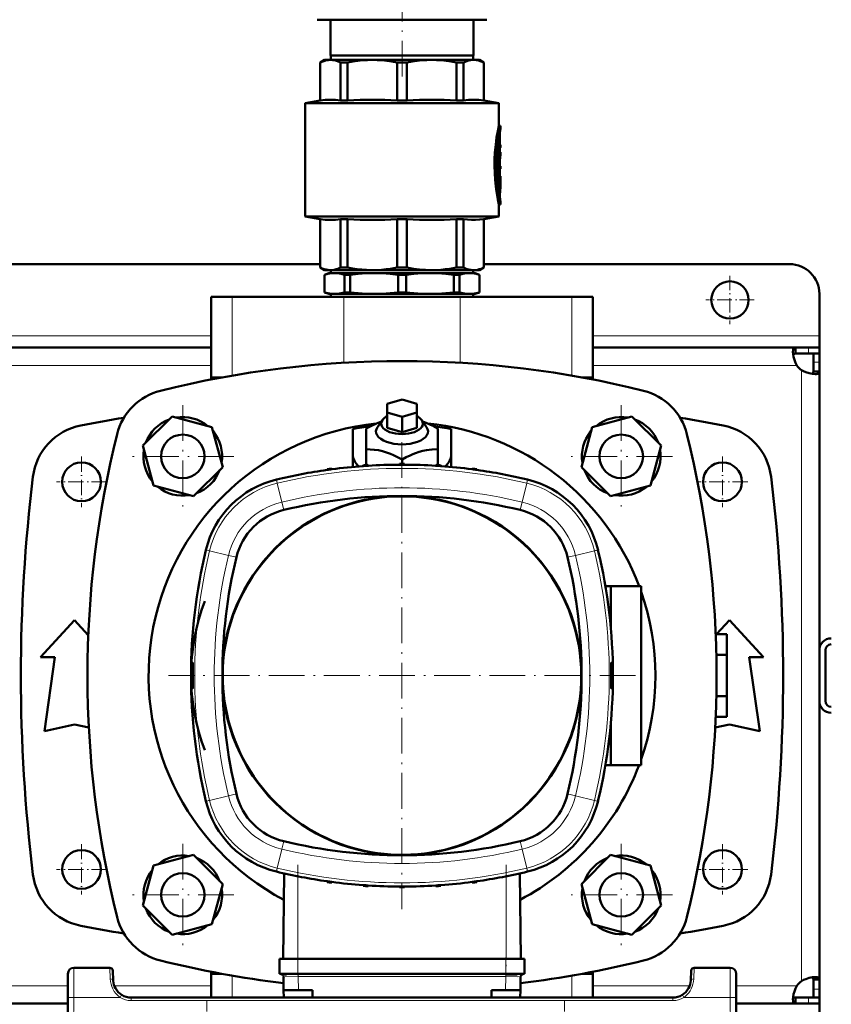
# Model space of a CAD drawing. Extents: x -1358 to 1757, y -1535 to 612.
# Tile 9 of 84: x 169 to 441, y -1298 to -968. Entities that reach past the tile are written whole.
import ezdxf

# ---------------------------------------------------------------- set-up
doc = ezdxf.new("R2010")
doc.units = 0
doc.linetypes.add('DASHDOT', pattern=[18.5, 12, -3, 0.5, -3])

msp = doc.modelspace()

# ---------------------------------------------------------------- linework, layer by layer
at = {"color": 7, "linetype": 'DASHDOT', "lineweight": 18}
for p, q in [((296.79, -987.25), (296.79, -920.28)), ((223.25, -1097.47), (223.25, -1131.79)), ((370.33, -1097.47), (370.33, -1131.79)), ((296.78, -1109.83), (296.78, -1266.51)), ((240.41, -1114.63), (206.09, -1114.63)), ((387.49, -1114.63), (353.17, -1114.63)), ((375.12, -1188.17), (218.44, -1188.17)), ((223.25, -1244.55), (223.25, -1278.87)), ((370.33, -1244.55), (370.33, -1278.87)), ((261.88, -1251.65), (261.88, -1286.04)), ((331.68, -1251.65), (331.68, -1286.04)), ((240.41, -1261.71), (206.09, -1261.71)), ((387.49, -1261.71), (353.17, -1261.71))]:
    msp.add_line(p, q, dxfattribs=at)
at = {"color": 7, "lineweight": 50}
for p, q in [((268.29, -968.17), (276.64, -968.17)), ((272.79, -980.17), (272.79, -968.17)), ((276.64, -968.17), (325.29, -968.17)), ((320.79, -980.17), (320.79, -968.17)), ((296.79, -980.17), (272.79, -980.17)), ((272.89, -980.17), (272.89, -981.67)), ((320.79, -980.17), (296.79, -980.17)), ((320.69, -980.17), (320.69, -981.67)), ((270.79, -981.67), (269.29, -982.54)), ((269.29, -982.54), (269.34, -982.54)), ((269.29, -995.29), (269.29, -982.54)), ((269.34, -995.29), (269.34, -982.54)), ((270.79, -981.67), (272.77, -981.67)), ((272.77, -981.67), (286.84, -981.67)), ((276.2, -982.54), (278.56, -982.54)), ((276.2, -982.54), (276.2, -995.29)), ((278.56, -995.29), (278.56, -982.54)), ((286.84, -981.67), (306.74, -981.67)), ((295.12, -982.54), (298.46, -982.54)), ((295.12, -982.54), (295.12, -995.29)), ((298.46, -995.29), (298.46, -982.54)), ((306.74, -981.67), (320.81, -981.67)), ((315.02, -982.54), (317.38, -982.54)), ((315.02, -982.54), (315.02, -995.29)), ((317.38, -995.29), (317.38, -982.54)), ((320.81, -981.67), (322.79, -981.67)), ((322.79, -981.67), (324.29, -982.54)), ((324.29, -982.54), (324.24, -982.54)), ((324.24, -982.54), (324.24, -995.29)), ((324.29, -995.29), (324.29, -982.54)), ((269.29, -995.29), (264.29, -996.17)), ((296.79, -996.17), (264.29, -996.17)), ((264.29, -1034.17), (264.29, -996.17)), ((269.34, -995.29), (269.29, -995.29)), ((276.2, -995.29), (278.56, -995.29)), ((295.12, -995.29), (298.46, -995.29)), ((296.79, -996.17), (329.29, -996.17)), ((315.02, -995.29), (317.38, -995.29)), ((324.24, -995.29), (324.29, -995.29)), ((324.29, -995.29), (329.29, -996.17)), ((329.29, -1003.72), (329.29, -996.17)), ((329.29, -1003.72), (329.79, -1003.72)), ((329.79, -1004.62), (329.79, -1003.72)), ((329.63, -1006.57), (329.63, -1010.17)), ((329.02, -1009.7), (329.02, -1019.26)), ((329.58, -1008.97), (329.11, -1008.97)), ((329.29, -1008.97), (329.29, -1007.6)), ((329.52, -1009.42), (329.52, -1019.26)), ((329.63, -1014.09), (329.63, -1009.42)), ((329.63, -1010.17), (329.72, -1010.17)), ((329.72, -1010.17), (329.79, -1010.17)), ((329.79, -1011.07), (329.79, -1010.17)), ((329.63, -1011.07), (329.72, -1011.07)), ((329.79, -1012.58), (329.63, -1012.58)), ((329.79, -1011.07), (329.72, -1011.07)), ((329.79, -1013.46), (329.79, -1012.58)), ((329.63, -1017.25), (329.63, -1015.88)), ((329.63, -1015.88), (329.63, -1017.25)), ((329.58, -1019.71), (329.07, -1019.71)), ((329.29, -1020.67), (329.29, -1019.71)), ((329.63, -1017.25), (329.79, -1017.25)), ((329.63, -1018.15), (329.63, -1020.67)), ((329.79, -1018.15), (329.63, -1018.15)), ((329.63, -1019.26), (329.63, -1018.15)), ((329.79, -1018.15), (329.79, -1017.25)), ((329.02, -1021.12), (329.02, -1024.12)), ((329.07, -1020.67), (329.58, -1020.67)), ((329.52, -1021.12), (329.52, -1024.12)), ((329.58, -1020.67), (329.79, -1020.67)), ((329.63, -1024.12), (329.63, -1021.81)), ((329.74, -1022.15), (329.63, -1022.15)), ((329.79, -1021.57), (329.65, -1021.57)), ((329.78, -1021.57), (329.78, -1023.01)), ((329.79, -1021.57), (329.79, -1020.67)), ((329.79, -1024.29), (329.79, -1023.24)), ((329.02, -1024.14), (329.02, -1024.12)), ((329.58, -1024.57), (329.07, -1024.57)), ((329.29, -1026.23), (329.29, -1024.57)), ((329.29, -1030.12), (329.79, -1030.12)), ((329.29, -1034.17), (329.29, -1030.12)), ((329.79, -1030.12), (329.79, -1029.22)), ((264.29, -1034.17), (296.79, -1034.17)), ((269.29, -1035.05), (264.29, -1034.17)), ((269.29, -1035.05), (269.34, -1035.05)), ((269.29, -1051.3), (269.29, -1035.05)), ((269.34, -1051.3), (269.34, -1035.05)), ((276.2, -1035.05), (278.56, -1035.05)), ((276.2, -1035.05), (276.2, -1051.3)), ((278.56, -1051.3), (278.56, -1035.05)), ((295.12, -1035.05), (296.79, -1035.05)), ((295.12, -1035.05), (295.12, -1051.3)), ((296.79, -1034.17), (329.29, -1034.17)), ((296.79, -1035.05), (298.46, -1035.05)), ((298.46, -1051.3), (298.46, -1035.05)), ((315.02, -1035.05), (317.38, -1035.05)), ((315.02, -1035.05), (315.02, -1051.3)), ((317.38, -1051.3), (317.38, -1035.05)), ((324.24, -1035.05), (324.29, -1035.05)), ((324.24, -1035.05), (324.24, -1051.3)), ((324.29, -1035.05), (329.29, -1034.17)), ((324.29, -1051.3), (324.29, -1035.05)), ((269.29, -1050.17), (4.29, -1050.17)), ((426.79, -1050.17), (324.29, -1050.17)), ((269.29, -1051.3), (269.34, -1051.3)), ((270.79, -1052.17), (269.29, -1051.3)), ((270.79, -1052.17), (272.77, -1052.17)), ((272.29, -1053.17), (270.79, -1053.72)), ((274.16, -1053.17), (272.29, -1053.17)), ((272.77, -1052.17), (286.84, -1052.17)), ((272.89, -1053.17), (272.89, -1052.17)), ((287.42, -1053.17), (274.16, -1053.17)), ((276.2, -1051.3), (278.56, -1051.3)), ((286.84, -1052.17), (296.79, -1052.17)), ((296.79, -1053.17), (287.42, -1053.17)), ((295.12, -1051.3), (296.79, -1051.3)), ((296.79, -1051.3), (298.46, -1051.3)), ((296.79, -1052.17), (306.74, -1052.17)), ((306.17, -1053.17), (296.79, -1053.17)), ((319.43, -1053.17), (306.17, -1053.17)), ((306.74, -1052.17), (320.81, -1052.17)), ((315.02, -1051.3), (317.38, -1051.3)), ((321.29, -1053.17), (319.43, -1053.17)), ((320.69, -1053.17), (320.69, -1052.17)), ((320.81, -1052.17), (322.79, -1052.17)), ((321.29, -1053.17), (322.79, -1053.72)), ((322.79, -1052.17), (324.29, -1051.3)), ((324.24, -1051.3), (324.29, -1051.3)), ((270.83, -1053.72), (270.79, -1053.72)), ((270.79, -1059.62), (270.79, -1053.72)), ((270.83, -1059.62), (270.83, -1053.72)), ((277.49, -1059.62), (277.49, -1053.72)), ((279.37, -1053.72), (277.49, -1053.72)), ((279.37, -1059.62), (279.37, -1053.72)), ((295.46, -1059.62), (295.46, -1053.72)), ((296.79, -1053.72), (295.46, -1053.72)), ((298.13, -1053.72), (296.79, -1053.72)), ((298.13, -1059.62), (298.13, -1053.72)), ((316.1, -1053.72), (314.21, -1053.72)), ((314.21, -1059.62), (314.21, -1053.72)), ((316.1, -1059.62), (316.1, -1053.72)), ((322.76, -1059.62), (322.76, -1053.72)), ((322.79, -1053.72), (322.76, -1053.72)), ((322.79, -1059.62), (322.79, -1053.72)), ((270.83, -1059.62), (270.79, -1059.62)), ((272.29, -1060.17), (270.79, -1059.62)), ((279.37, -1059.62), (277.49, -1059.62)), ((296.79, -1059.62), (295.46, -1059.62)), ((298.13, -1059.62), (296.79, -1059.62)), ((316.1, -1059.62), (314.21, -1059.62)), ((321.29, -1060.17), (322.79, -1059.62)), ((322.79, -1059.62), (322.76, -1059.62)), ((232.79, -1061.17), (239.79, -1061.17)), ((232.79, -1088.17), (232.79, -1061.17)), ((277.29, -1061.17), (239.79, -1061.17)), ((274.16, -1060.17), (272.29, -1060.17)), ((272.89, -1061.17), (272.89, -1060.17)), ((287.42, -1060.17), (274.16, -1060.17)), ((277.29, -1061.17), (316.29, -1061.17)), ((296.79, -1060.17), (287.42, -1060.17)), ((306.17, -1060.17), (296.79, -1060.17)), ((319.43, -1060.17), (306.17, -1060.17)), ((353.79, -1061.17), (316.29, -1061.17)), ((321.29, -1060.17), (319.43, -1060.17)), ((320.69, -1061.17), (320.69, -1060.17)), ((353.79, -1061.17), (360.79, -1061.17)), ((360.79, -1088.17), (360.79, -1061.17)), ((436.79, -1074.17), (436.79, -1060.17)), ((436.79, -1078.17), (436.79, -1074.17)), ((232.79, -1078.17), (40.79, -1078.17)), ((428.76, -1078.17), (360.79, -1078.17)), ((428.76, -1078.17), (428.76, -1080.17)), ((433.09, -1078.17), (428.76, -1078.17)), ((436.79, -1078.17), (433.09, -1078.17)), ((436.79, -1078.17), (436.79, -1080.17)), ((433.09, -1080.17), (428.76, -1080.17)), ((436.79, -1080.17), (433.09, -1080.17)), ((434.79, -1083.04), (434.79, -1080.17)), ((434.79, -1086.2), (434.79, -1083.04)), ((436.79, -1080.17), (436.7, -1080.17)), ((436.79, -1083.04), (436.79, -1080.17)), ((436.79, -1086.2), (436.79, -1083.04)), ((436.79, -1086.2), (434.79, -1086.2)), ((436.79, -1179.6), (436.79, -1086.2)), ((232.79, -1088.17), (236.33, -1088.17)), ((232.79, -1088.84), (232.79, -1088.17)), ((236.33, -1088.17), (232.79, -1088.17)), ((357.26, -1088.17), (360.79, -1088.17)), ((360.79, -1088.17), (357.26, -1088.17)), ((360.79, -1088.84), (360.79, -1088.17)), ((291.79, -1097.01), (296.79, -1095.56)), ((296.79, -1095.56), (301.79, -1097.01)), ((291.79, -1099.89), (291.79, -1097.01)), ((301.79, -1097.01), (301.79, -1099.89)), ((219.67, -1101.25), (209.87, -1111.04)), ((233.05, -1104.83), (219.67, -1101.25)), ((290.19, -1102.48), (288.56, -1104.79)), ((296.79, -1101.34), (291.79, -1099.89)), ((291.79, -1105.09), (291.79, -1099.89)), ((301.79, -1099.89), (296.79, -1101.34)), ((296.79, -1106.53), (296.79, -1101.34)), ((301.79, -1105.09), (301.79, -1099.89)), ((303.39, -1102.48), (305.02, -1104.79)), ((373.92, -1101.25), (360.53, -1104.83)), ((383.71, -1111.04), (373.92, -1101.25)), ((236.64, -1118.22), (233.05, -1104.83)), ((280.29, -1105.47), (280.29, -1114.04)), ((284.79, -1112.23), (284.79, -1105.31)), ((296.79, -1106.53), (291.79, -1105.09)), ((301.79, -1105.09), (296.79, -1106.53)), ((308.79, -1105.31), (308.79, -1112.23)), ((313.29, -1105.47), (313.29, -1114.04)), ((360.53, -1104.83), (356.95, -1118.22)), ((209.87, -1111.04), (213.45, -1124.43)), ((284.79, -1117.5), (284.79, -1112.23)), ((308.79, -1117.5), (308.79, -1112.23)), ((380.13, -1124.43), (383.71, -1111.04)), ((280.29, -1114.04), (280.29, -1118.18)), ((296.79, -1117.17), (296.79, -1115.7)), ((313.29, -1118.18), (313.29, -1114.04)), ((226.84, -1128.01), (236.64, -1118.22)), ((271.65, -1119.18), (271.66, -1118.93)), ((273.24, -1118.97), (273.23, -1118.72)), ((283.75, -1117.89), (283.75, -1117.64)), ((284.98, -1117.56), (284.79, -1117.5)), ((285.48, -1117.78), (285.47, -1117.53)), ((285.69, -1117.76), (285.48, -1117.7)), ((295.89, -1117.42), (295.9, -1117.17)), ((297.67, -1117.42), (297.67, -1117.17)), ((308.09, -1117.7), (307.89, -1117.76)), ((308.09, -1117.78), (308.09, -1117.53)), ((308.79, -1117.5), (308.6, -1117.56)), ((309.82, -1117.89), (309.81, -1117.64)), ((320.33, -1118.97), (320.34, -1118.72)), ((321.92, -1119.18), (321.91, -1118.93)), ((356.95, -1118.22), (366.74, -1128.01)), ((213.45, -1124.43), (226.84, -1128.01)), ((366.74, -1128.01), (380.13, -1124.43)), ((365.01, -1158.17), (366.85, -1158.17)), ((366.85, -1158.17), (366.85, -1172.52)), ((377.02, -1158.17), (366.85, -1158.17)), ((377.02, -1218.17), (377.02, -1158.17)), ((175.57, -1182.04), (186.94, -1169.54)), ((186.94, -1169.54), (191.56, -1174.63)), ((402.3, -1174.31), (406.64, -1169.54)), ((406.64, -1169.54), (418.02, -1182.04)), ((402, -1174.31), (405.79, -1174.31)), ((405.79, -1174.31), (405.79, -1181.24)), ((180.32, -1182.04), (175.57, -1182.04)), ((176.82, -1206.79), (180.32, -1182.04)), ((402.22, -1181.24), (405.79, -1181.24)), ((405.79, -1181.24), (405.79, -1195.1)), ((413.27, -1182.04), (416.77, -1206.79)), ((418.02, -1182.04), (413.27, -1182.04)), ((436.79, -1179.67), (436.79, -1196.67)), ((438.79, -1179.67), (438.79, -1196.67)), ((402.22, -1195.1), (405.79, -1195.1)), ((405.79, -1195.1), (405.79, -1202.03)), ((436.79, -1196.74), (436.79, -1290.14)), ((402, -1202.03), (405.79, -1202.03)), ((186.94, -1204.54), (176.82, -1206.79)), ((191.75, -1205.61), (186.94, -1204.54)), ((366.85, -1203.82), (366.85, -1218.17)), ((406.64, -1204.54), (401.84, -1205.61)), ((416.77, -1206.79), (406.64, -1204.54)), ((365.01, -1218.17), (366.85, -1218.17)), ((366.85, -1218.17), (377.02, -1218.17)), ((226.84, -1248.32), (213.45, -1251.91)), ((236.64, -1258.12), (226.84, -1248.32)), ((366.74, -1248.32), (356.95, -1258.12)), ((380.13, -1251.91), (366.74, -1248.32)), ((213.45, -1251.91), (209.87, -1265.29)), ((257.22, -1254.52), (256.89, -1283.17)), ((336.34, -1254.52), (336.68, -1283.17)), ((383.71, -1265.29), (380.13, -1251.91)), ((233.05, -1271.51), (236.64, -1258.12)), ((271.65, -1257.16), (271.66, -1257.41)), ((273.24, -1257.37), (273.23, -1257.62)), ((320.33, -1257.37), (320.34, -1257.62)), ((321.92, -1257.16), (321.91, -1257.41)), ((356.95, -1258.12), (360.53, -1271.51)), ((283.75, -1258.45), (283.75, -1258.7)), ((285.48, -1258.56), (285.47, -1258.81)), ((295.89, -1258.92), (295.9, -1259.17)), ((297.67, -1258.92), (297.67, -1259.17)), ((308.09, -1258.56), (308.09, -1258.81)), ((309.82, -1258.45), (309.81, -1258.7)), ((209.87, -1265.29), (219.67, -1275.09)), ((373.92, -1275.09), (383.71, -1265.29)), ((219.67, -1275.09), (233.05, -1271.51)), ((360.53, -1271.51), (373.92, -1275.09)), ((257.51, -1283.17), (255.69, -1283.17)), ((255.69, -1288.17), (255.69, -1283.17)), ((261.9, -1283.17), (257.51, -1283.17)), ((261.9, -1283.17), (331.67, -1283.17)), ((336.06, -1283.17), (331.67, -1283.17)), ((337.88, -1283.17), (336.06, -1283.17)), ((337.88, -1288.17), (337.88, -1283.17)), ((198.77, -1286.17), (186.71, -1286.17)), ((199.95, -1290.48), (199.77, -1287.12)), ((232.79, -1288.17), (232.79, -1287.5)), ((360.79, -1288.17), (360.79, -1287.5)), ((393.81, -1287.12), (393.64, -1290.48)), ((406.87, -1286.17), (394.81, -1286.17)), ((184.71, -1288.16), (184.67, -1296.12)), ((199.95, -1290.57), (199.95, -1290.48)), ((236.33, -1288.17), (232.79, -1288.17)), ((232.79, -1288.17), (236.33, -1288.17)), ((232.79, -1288.17), (232.79, -1296.17)), ((257.51, -1288.17), (255.69, -1288.17)), ((256.89, -1288.42), (258.02, -1288.42)), ((257.07, -1293.67), (256.99, -1289.14)), ((261.9, -1288.17), (257.51, -1288.17)), ((261.9, -1288.17), (331.67, -1288.17)), ((336.06, -1288.17), (331.67, -1288.17)), ((331.67, -1288.41), (333.68, -1288.42)), ((333.68, -1288.42), (335.41, -1288.42)), ((337.88, -1288.17), (336.06, -1288.17)), ((336.5, -1293.67), (336.58, -1289.14)), ((360.79, -1288.17), (357.26, -1288.17)), ((357.26, -1288.17), (360.79, -1288.17)), ((360.79, -1288.17), (360.79, -1296.17)), ((408.87, -1288.16), (408.91, -1296.12)), ((434.79, -1290.14), (434.79, -1293.3)), ((436.79, -1290.14), (434.79, -1290.14)), ((436.79, -1290.14), (436.79, -1293.3)), ((257.11, -1296.17), (257.07, -1293.67)), ((257.07, -1293.67), (262.06, -1293.67)), ((266.78, -1293.67), (262.06, -1293.67)), ((266.78, -1296.17), (266.78, -1293.67)), ((331.5, -1293.67), (326.78, -1293.67)), ((326.78, -1296.17), (326.78, -1293.67)), ((336.5, -1293.67), (331.5, -1293.67)), ((336.46, -1296.17), (336.5, -1293.67)), ((434.79, -1293.3), (434.79, -1296.17)), ((436.79, -1293.3), (436.79, -1296.17)), ((184.29, -1368.17), (184.67, -1296.12)), ((387.64, -1296.17), (205.94, -1296.17)), ((218.78, -1296.17), (218.79, -1296.17)), ((220.79, -1296.17), (221.79, -1296.17)), ((220.79, -1296.17), (221.79, -1296.17)), ((221.79, -1296.17), (360.79, -1296.17)), ((361.79, -1296.17), (360.79, -1296.17)), ((361.79, -1296.17), (360.79, -1296.17)), ((408.91, -1296.12), (409.29, -1368.17)), ((428.76, -1298.17), (428.76, -1296.17)), ((433.09, -1296.17), (428.76, -1296.17)), ((436.79, -1296.17), (433.09, -1296.17)), ((436.79, -1296.17), (434.79, -1296.17)), ((436.79, -1298.17), (436.79, -1296.17)), ((184.66, -1298.17), (88.92, -1298.17)), ((428.76, -1298.17), (408.92, -1298.17)), ((433.09, -1298.17), (428.76, -1298.17)), ((436.79, -1298.17), (433.09, -1298.17)), ((436.79, -1298.17), (436.79, -1302.17))]:
    msp.add_line(p, q, dxfattribs=at)
at = {"color": 7, "linetype": 'DASHDOT', "lineweight": 18, "ltscale": 0.006201}
msp.add_line((329.43, -1006.57), (329.68, -1006.57), dxfattribs=at)
at = {"color": 7, "lineweight": 18}
for p, q in [((329.45, -1006.57), (329.63, -1006.57)), ((329.58, -1005.81), (329.66, -1005.81)), ((329.05, -1009.42), (329.52, -1009.42)), ((329.02, -1019.26), (329.52, -1019.26)), ((329.02, -1021.12), (329.52, -1021.12)), ((329.63, -1022.99), (329.72, -1022.99)), ((329.02, -1024.12), (329.52, -1024.12)), ((329.29, -1025.89), (329.69, -1025.89)), ((329.61, -1028.24), (329.67, -1028.24)), ((239.79, -1087.55), (239.79, -1061.17)), ((277.29, -1083.24), (277.29, -1061.17)), ((316.29, -1083.24), (316.29, -1061.17)), ((353.79, -1087.55), (353.79, -1061.17)), ((232.79, -1074.17), (40.79, -1074.17)), ((436.79, -1074.17), (360.79, -1074.17)), ((433.09, -1078.17), (433.09, -1080.17)), ((436.79, -1083.04), (434.79, -1083.04)), ((232.79, -1084.17), (40.79, -1084.17)), ((429.26, -1084.17), (360.79, -1084.17)), ((430.79, -1188.17), (430.79, -1085.7)), ((254.94, -1123.62), (254.65, -1122.42)), ((338.62, -1123.62), (338.91, -1122.42)), ((254.94, -1123.62), (256.47, -1129.96)), ((338.62, -1123.62), (337.1, -1129.96)), ((257.11, -1132.61), (256.47, -1129.96)), ((336.46, -1132.61), (337.1, -1129.96)), ((231.73, -1146.21), (231.03, -1146.04)), ((232.23, -1146.33), (231.73, -1146.21)), ((232.23, -1146.33), (238.58, -1147.86)), ((241.23, -1148.49), (238.58, -1147.86)), ((352.34, -1148.49), (354.99, -1147.86)), ((361.34, -1146.33), (354.99, -1147.86)), ((361.34, -1146.33), (361.71, -1146.24)), ((361.71, -1146.24), (361.89, -1146.2)), ((361.89, -1146.2), (362.53, -1146.04)), ((430.79, -1188.17), (430.79, -1290.64)), ((232.23, -1230.01), (238.58, -1228.48)), ((241.23, -1227.84), (238.58, -1228.48)), ((352.34, -1227.84), (354.99, -1228.48)), ((361.34, -1230.01), (354.99, -1228.48)), ((231.68, -1230.14), (231.03, -1230.3)), ((231.85, -1230.1), (231.68, -1230.14)), ((232.23, -1230.01), (231.85, -1230.1)), ((361.34, -1230.01), (361.83, -1230.13)), ((361.83, -1230.13), (362.53, -1230.3)), ((257.11, -1243.72), (256.47, -1246.38)), ((336.46, -1243.72), (337.1, -1246.38)), ((254.94, -1252.72), (256.47, -1246.38)), ((338.62, -1252.72), (337.1, -1246.38)), ((254.94, -1252.72), (254.65, -1253.92)), ((338.62, -1252.72), (338.91, -1253.92)), ((261.88, -1255.5), (261.88, -1283.17)), ((331.68, -1255.5), (331.68, -1283.17)), ((261.9, -1288.17), (261.9, -1283.17)), ((331.67, -1288.17), (331.67, -1283.17)), ((186.71, -1286.17), (186.67, -1296.12)), ((198.77, -1286.17), (198.95, -1289.91)), ((394.63, -1289.91), (394.81, -1286.17)), ((406.91, -1296.12), (406.87, -1286.17)), ((239.79, -1288.79), (239.79, -1296.17)), ((258.02, -1288.42), (258.39, -1288.42)), ((261.9, -1288.41), (261.9, -1288.17)), ((261.9, -1288.41), (261.99, -1288.41)), ((261.91, -1289.14), (261.99, -1289.14)), ((261.99, -1289.14), (261.99, -1288.41)), ((261.99, -1288.41), (331.58, -1288.41)), ((262.06, -1293.67), (261.99, -1289.14)), ((331.58, -1289.14), (261.99, -1289.14)), ((331.5, -1293.67), (331.58, -1289.14)), ((331.58, -1289.14), (331.58, -1288.41)), ((331.58, -1288.41), (331.67, -1288.41)), ((331.58, -1289.14), (331.65, -1289.14)), ((331.67, -1288.41), (331.67, -1288.17)), ((335.41, -1288.42), (335.77, -1288.42)), ((353.79, -1288.79), (353.79, -1296.17)), ((184.69, -1292.17), (88.89, -1292.17)), ((232.79, -1292.17), (200.28, -1292.17)), ((393.3, -1292.17), (360.79, -1292.17)), ((429.26, -1292.17), (408.89, -1292.17)), ((436.79, -1293.3), (434.79, -1293.3)), ((186.67, -1296.12), (186.29, -1368.17)), ((202.26, -1296.12), (186.67, -1296.12)), ((202.63, -1295.52), (202.26, -1296.12)), ((202.78, -1295.27), (202.63, -1295.52)), ((205.94, -1297.16), (205.94, -1296.17)), ((205.94, -1296.17), (205.94, -1296.17)), ((387.64, -1297.16), (205.94, -1297.16)), ((387.64, -1297.16), (387.64, -1296.17)), ((390.8, -1295.27), (390.96, -1295.52)), ((390.96, -1295.52), (391.33, -1296.12)), ((406.91, -1296.12), (391.33, -1296.12)), ((406.91, -1296.12), (407.29, -1368.17)), ((433.09, -1298.17), (433.09, -1296.17))]:
    msp.add_line(p, q, dxfattribs=at)
at = {"color": 7, "linetype": 'DASHDOT', "lineweight": 18, "ltscale": 0.017453}
msp.add_line((329.69, -1009.42), (328.99, -1009.42), dxfattribs=at)
at = {"color": 7, "linetype": 'DASHDOT', "lineweight": 18, "ltscale": 0.002794}
msp.add_line((329.73, -1010.62), (329.62, -1010.62), dxfattribs=at)
at = {"color": 7, "linetype": 'DASHDOT', "lineweight": 18, "ltscale": 0.018413}
msp.add_line((329.69, -1019.26), (328.96, -1019.26), dxfattribs=at)
at = {"color": 7, "linetype": 'DASHDOT', "lineweight": 18, "ltscale": 0.016797}
msp.add_line((329.63, -1021.12), (328.96, -1021.12), dxfattribs=at)
at = {"color": 7, "linetype": 'DASHDOT', "lineweight": 18, "ltscale": 0.003731}
msp.add_line((329.76, -1022.6), (329.61, -1022.6), dxfattribs=at)
at = {"color": 7, "linetype": 'DASHDOT', "lineweight": 18, "ltscale": 0.000796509}
msp.add_line((329.62, -1021.81), (329.65, -1021.81), dxfattribs=at)
at = {"color": 7, "linetype": 'DASHDOT', "lineweight": 18, "ltscale": 0.018399}
msp.add_line((329.69, -1024.12), (328.96, -1024.12), dxfattribs=at)
at = {"color": 7, "linetype": 'DASHDOT', "lineweight": 18, "ltscale": 0.011948}
msp.add_line((329.25, -1027.12), (329.73, -1027.12), dxfattribs=at)
at = {"color": 7, "linetype": 'DASHDOT', "lineweight": 18, "ltscale": 0.40625}
for p, q in [((406.79, -1054.04), (406.79, -1070.29)), ((414.92, -1062.17), (398.67, -1062.17))]:
    msp.add_line(p, q, dxfattribs=at)
at = {"color": 7, "linetype": 'DASHDOT', "lineweight": 18, "ltscale": 0.422498}
for p, q in [((189.29, -1114.72), (189.29, -1131.62)), ((404.29, -1114.72), (404.29, -1131.62)), ((189.29, -1244.72), (189.29, -1261.62)), ((404.29, -1244.72), (404.29, -1261.62))]:
    msp.add_line(p, q, dxfattribs=at)
at = {"color": 7, "linetype": 'DASHDOT', "lineweight": 18, "ltscale": 0.422501}
for p, q in [((197.74, -1123.17), (180.84, -1123.17)), ((412.74, -1123.17), (395.84, -1123.17)), ((197.74, -1253.17), (180.84, -1253.17)), ((412.74, -1253.17), (395.84, -1253.17))]:
    msp.add_line(p, q, dxfattribs=at)
at = {"color": 7, "linetype": 'DASHDOT', "lineweight": 18, "ltscale": 0.006758}
msp.add_line((226.66, -1188.17), (226.39, -1188.17), dxfattribs=at)
at = {"color": 7, "linetype": 'DASHDOT', "lineweight": 18, "ltscale": 0.006744}
msp.add_line((366.9, -1188.17), (367.17, -1188.17), dxfattribs=at)
at = {"color": 7, "linetype": 'DASHDOT', "lineweight": 18, "ltscale": 0.15}
for p, q in [((261.9, -1288.67), (261.9, -1282.67)), ((331.67, -1288.67), (331.67, -1282.67))]:
    msp.add_line(p, q, dxfattribs=at)
at = {"color": 7, "linetype": 'DASHDOT', "lineweight": 18, "ltscale": 0.292499}
for p, q in [((231.29, -1297.32), (231.29, -1309.02)), ((351.29, -1297.32), (351.29, -1309.02))]:
    msp.add_line(p, q, dxfattribs=at)
at = {"color": 7, "lineweight": 50}
for points in [[(272.77, -981.67), (272.15, -981.7), (271.51, -981.79), (270.87, -981.94), (270.23, -982.15), (269.34, -982.54)], [(276.2, -982.54), (275.13, -982.09), (274.1, -981.8), (273.43, -981.7), (272.77, -981.67)], [(286.84, -981.67), (285.24, -981.7), (283.62, -981.8), (281.98, -981.97), (280.3, -982.22), (278.56, -982.54)], [(295.12, -982.54), (293.38, -982.22), (291.7, -981.97), (290.06, -981.8), (288.44, -981.7), (286.84, -981.67)], [(306.74, -981.67), (305.14, -981.7), (303.52, -981.8), (301.88, -981.97), (300.2, -982.22), (298.46, -982.54)], [(315.02, -982.54), (313.28, -982.22), (311.6, -981.97), (309.96, -981.8), (308.34, -981.7), (306.74, -981.67)], [(320.81, -981.67), (319.81, -981.74), (318.8, -981.97), (317.75, -982.37), (317.38, -982.54)], [(320.81, -981.67), (321.64, -981.72), (322.48, -981.88), (323.35, -982.15), (324.24, -982.54)], [(276.2, -995.29), (274.48, -995.09), (272.77, -995.02), (271.06, -995.09), (269.34, -995.29)], [(324.24, -995.29), (322.52, -995.09), (320.81, -995.02), (319.1, -995.09), (317.38, -995.29)], [(329.29, -1003.72), (328.91, -1005.55), (328.54, -1007.7), (328.21, -1010.16), (327.97, -1012.73), (327.85, -1014.99), (327.82, -1017.27), (327.88, -1019.56), (328.03, -1021.89), (328.26, -1024.14), (328.5, -1025.84), (328.95, -1028.47), (329.29, -1030.12)], [(329.79, -1003.72), (329.58, -1004.74), (329.22, -1006.65), (328.97, -1008.24), (328.75, -1009.98), (328.53, -1012.23), (328.37, -1015.06), (328.34, -1016.79), (328.36, -1018.52), (328.48, -1020.93), (328.68, -1023.26), (328.91, -1025.11), (329.31, -1027.7), (329.79, -1030.12)], [(329.79, -1029.22), (329.6, -1028.19), (329.3, -1026.28), (329.1, -1024.84), (328.9, -1023.02), (328.72, -1020.69), (328.61, -1017.63), (328.61, -1015.82), (328.67, -1014.03), (328.82, -1011.71), (329.01, -1009.73), (329.36, -1007.14), (329.79, -1004.62)], [(329.58, -1008.97), (329.57, -1008.97), (329.57, -1008.97), (329.57, -1008.98), (329.56, -1008.99), (329.55, -1009.03), (329.52, -1009.42)], [(329.63, -1009.42), (329.61, -1009.12), (329.6, -1009.02), (329.59, -1008.98), (329.58, -1008.97), (329.58, -1008.97), (329.58, -1008.97)], [(329.72, -1010.17), (329.72, -1010.17), (329.72, -1010.17), (329.71, -1010.18), (329.7, -1010.23), (329.69, -1010.51), (329.7, -1011.02), (329.71, -1011.06), (329.72, -1011.07), (329.72, -1011.07), (329.72, -1011.07)], [(329.08, -1019.71), (329.07, -1019.71), (329.07, -1019.71), (329.07, -1019.7), (329.06, -1019.69), (329.05, -1019.66), (329.02, -1019.26)], [(329.52, -1019.26), (329.54, -1019.56), (329.55, -1019.66), (329.56, -1019.69), (329.57, -1019.7), (329.57, -1019.71), (329.58, -1019.71)], [(329.58, -1019.71), (329.58, -1019.71), (329.58, -1019.71), (329.59, -1019.7), (329.59, -1019.69), (329.6, -1019.65), (329.63, -1019.26)], [(329.07, -1020.67), (329.07, -1020.67), (329.07, -1020.67), (329.06, -1020.68), (329.06, -1020.69), (329.05, -1020.73), (329.02, -1021.12)], [(329.58, -1020.67), (329.57, -1020.67), (329.57, -1020.67), (329.57, -1020.68), (329.56, -1020.69), (329.55, -1020.73), (329.52, -1021.12)], [(329.63, -1021.81), (329.64, -1021.59), (329.64, -1021.58), (329.65, -1021.57), (329.65, -1021.57), (329.65, -1021.57)], [(329.74, -1022.15), (329.73, -1022.16), (329.73, -1022.16), (329.73, -1022.16), (329.72, -1022.24), (329.71, -1022.64), (329.72, -1022.99)], [(329.75, -1022.22), (329.74, -1022.16), (329.74, -1022.16), (329.74, -1022.16), (329.74, -1022.15)], [(329.52, -1024.12), (329.54, -1024.42), (329.55, -1024.52), (329.56, -1024.55), (329.57, -1024.56), (329.57, -1024.57), (329.58, -1024.57)], [(329.58, -1024.57), (329.58, -1024.57), (329.58, -1024.57), (329.59, -1024.56), (329.59, -1024.55), (329.6, -1024.51), (329.63, -1024.12)], [(329.69, -1025.89), (329.63, -1026.64), (329.63, -1027.55), (329.67, -1028.24)], [(276.2, -1035.05), (274.48, -1035.25), (272.77, -1035.32), (271.06, -1035.25), (269.34, -1035.05)], [(324.24, -1035.05), (322.82, -1035.22), (321.47, -1035.31), (320.15, -1035.31), (318.8, -1035.22), (317.38, -1035.05)], [(269.34, -1051.3), (270.02, -1051.61), (270.66, -1051.84), (271.3, -1052.01), (271.94, -1052.12), (272.77, -1052.17)], [(274.16, -1053.17), (273.04, -1053.23), (271.93, -1053.42), (270.83, -1053.72)], [(272.77, -1052.17), (273.4, -1052.14), (274.03, -1052.05), (274.67, -1051.9), (275.31, -1051.69), (276.2, -1051.3)], [(277.49, -1053.72), (276.38, -1053.42), (275.27, -1053.23), (274.16, -1053.17)], [(278.56, -1051.3), (280.2, -1051.61), (281.75, -1051.84), (283.3, -1052.01), (284.83, -1052.12), (286.84, -1052.17)], [(287.42, -1053.17), (284.73, -1053.23), (282.05, -1053.42), (279.37, -1053.72)], [(286.84, -1052.17), (288.35, -1052.14), (289.87, -1052.05), (291.42, -1051.9), (292.96, -1051.69), (295.12, -1051.3)], [(295.46, -1053.72), (292.78, -1053.42), (290.1, -1053.23), (287.42, -1053.17)], [(306.17, -1053.17), (303.48, -1053.23), (300.8, -1053.42), (298.13, -1053.72)], [(306.74, -1052.17), (304.69, -1052.11), (302.64, -1051.95), (300.6, -1051.69), (298.46, -1051.3)], [(314.21, -1053.72), (311.53, -1053.42), (308.85, -1053.23), (306.17, -1053.17)], [(306.74, -1052.17), (308.25, -1052.14), (309.77, -1052.05), (311.32, -1051.9), (312.86, -1051.69), (315.02, -1051.3)], [(319.43, -1053.17), (318.31, -1053.23), (317.2, -1053.42), (316.1, -1053.72)], [(317.38, -1051.3), (318.06, -1051.61), (318.7, -1051.84), (319.35, -1052.01), (319.98, -1052.12), (320.81, -1052.17)], [(322.76, -1053.72), (321.65, -1053.42), (320.54, -1053.23), (319.43, -1053.17)], [(320.81, -1052.17), (321.44, -1052.14), (322.07, -1052.05), (322.71, -1051.9), (323.35, -1051.69), (324.24, -1051.3)], [(270.83, -1059.62), (271.93, -1059.92), (273.04, -1060.11), (274.16, -1060.17)], [(274.16, -1060.17), (275.27, -1060.11), (276.38, -1059.92), (277.49, -1059.62)], [(279.37, -1059.62), (282.05, -1059.92), (284.73, -1060.11), (287.42, -1060.17)], [(287.42, -1060.17), (290.1, -1060.11), (292.78, -1059.92), (295.46, -1059.62)], [(298.13, -1059.62), (300.8, -1059.92), (303.48, -1060.11), (306.17, -1060.17)], [(306.17, -1060.17), (308.85, -1060.11), (311.53, -1059.92), (314.21, -1059.62)], [(316.1, -1059.62), (317.2, -1059.92), (318.31, -1060.11), (319.43, -1060.17)], [(319.43, -1060.17), (320.54, -1060.11), (321.65, -1059.92), (322.76, -1059.62)], [(427.91, -1079.59), (427.97, -1078.94), (428.05, -1078.68), (428.15, -1078.47), (428.29, -1078.32), (428.46, -1078.22), (428.76, -1078.17)], [(429.26, -1084.17), (428.78, -1083.22), (428.4, -1082.24), (428.13, -1081.27), (427.97, -1080.36), (427.91, -1079.59)], [(428, -1080.6), (428.17, -1080.36), (428.42, -1080.22), (428.76, -1080.17)], [(435.37, -1087.05), (434.43, -1086.97), (433.37, -1086.75), (432.26, -1086.4), (431.51, -1086.08), (430.79, -1085.7)], [(434.79, -1086.2), (434.75, -1086.54), (434.6, -1086.79), (434.36, -1086.96)], [(436.79, -1086.2), (436.77, -1086.39), (436.72, -1086.55), (436.62, -1086.69), (436.48, -1086.81), (436.31, -1086.9), (436.1, -1086.97), (435.76, -1087.03), (435.37, -1087.05)], [(284.79, -1105.31), (286.53, -1104.37), (288.21, -1103.58), (289.86, -1102.95)], [(303.73, -1102.95), (304.9, -1103.39), (306.1, -1103.91), (307.43, -1104.56), (308.79, -1105.31)], [(296.79, -1115.7), (294.85, -1114.66), (293.91, -1114.21), (292.98, -1113.81), (291.61, -1113.31), (290.24, -1112.9), (288.87, -1112.6), (287.48, -1112.39), (286.16, -1112.28), (284.79, -1112.23)], [(308.79, -1112.23), (306.85, -1112.31), (305.91, -1112.41), (304.98, -1112.55), (303.76, -1112.8), (302.55, -1113.12), (301.33, -1113.53), (300.41, -1113.89), (299.48, -1114.3), (298.16, -1114.95), (296.79, -1115.7)], [(226.58, -1183.88), (226.58, -1183.88), (226.58, -1183.88), (226.57, -1183.89), (226.56, -1183.94), (226.51, -1184.42), (226.47, -1185.14)], [(226.63, -1185.14), (226.61, -1184.19), (226.59, -1183.92), (226.59, -1183.89), (226.58, -1183.89), (226.58, -1183.88), (226.58, -1183.88), (226.58, -1183.88)], [(366.99, -1183.88), (366.98, -1183.88), (366.98, -1183.88), (366.98, -1183.89), (366.97, -1183.94), (366.94, -1184.42), (366.93, -1185.14)], [(367.09, -1185.14), (367.04, -1184.19), (367, -1183.92), (366.99, -1183.89), (366.99, -1183.89), (366.99, -1183.88), (366.99, -1183.88), (366.99, -1183.88)], [(226.47, -1191.2), (226.53, -1192.15), (226.56, -1192.42), (226.57, -1192.45), (226.57, -1192.45), (226.58, -1192.46), (226.58, -1192.46), (226.58, -1192.46)], [(226.58, -1192.46), (226.58, -1192.46), (226.58, -1192.46), (226.58, -1192.45), (226.6, -1192.4), (226.62, -1191.92), (226.63, -1191.2)], [(366.93, -1191.2), (366.95, -1192.15), (366.97, -1192.42), (366.98, -1192.45), (366.98, -1192.45), (366.98, -1192.46), (366.98, -1192.46), (366.99, -1192.46)], [(366.99, -1192.46), (366.99, -1192.46), (366.99, -1192.46), (366.99, -1192.45), (367.01, -1192.4), (367.05, -1191.92), (367.09, -1191.2)], [(435.37, -1289.29), (434.43, -1289.37), (433.37, -1289.59), (432.26, -1289.94), (431.51, -1290.26), (430.79, -1290.64)], [(434.79, -1290.14), (434.75, -1289.8), (434.6, -1289.55), (434.36, -1289.38)], [(436.79, -1290.14), (436.77, -1289.95), (436.72, -1289.79), (436.62, -1289.65), (436.48, -1289.53), (436.31, -1289.44), (436.1, -1289.37), (435.76, -1289.31), (435.37, -1289.29)], [(429.26, -1292.17), (428.78, -1293.12), (428.4, -1294.09), (428.13, -1295.06), (427.97, -1295.98), (427.91, -1296.75)], [(427.91, -1296.75), (427.97, -1297.4), (428.05, -1297.66), (428.15, -1297.86), (428.29, -1298.02), (428.46, -1298.12), (428.76, -1298.17)], [(428, -1295.73), (428.17, -1295.98), (428.42, -1296.12), (428.76, -1296.17)]]:
    msp.add_lwpolyline(points, dxfattribs=at)
at = {"color": 7, "lineweight": 18}
for points in [[(256.99, -1289.14), (256.99, -1289.14), (257.06, -1289.15), (257.54, -1289.15), (261.91, -1289.14)], [(331.65, -1289.14), (335.66, -1289.15), (336.57, -1289.14), (336.58, -1289.14)], [(335.77, -1288.42), (337.06, -1288.41), (337.08, -1288.41)], [(199.8, -1293.25), (200.27, -1294.07), (200.85, -1294.84), (201.51, -1295.52), (202.26, -1296.12)], [(393.78, -1293.25), (393.41, -1293.91), (392.98, -1294.54), (392.48, -1295.12), (391.93, -1295.65), (391.33, -1296.12)], [(184.67, -1296.12), (184.67, -1296.12), (184.69, -1296.12), (184.89, -1296.11), (186.67, -1296.12)]]:
    msp.add_lwpolyline(points, dxfattribs=at)
at = {"color": 7, "lineweight": 50}
for centre, radius in [((406.79, -1062.17), 6.25), ((223.25, -1114.63), 7.3), ((370.33, -1114.63), 7.3), ((189.29, -1123.17), 6.5), ((404.29, -1123.17), 6.5), ((189.29, -1253.17), 6.5), ((404.29, -1253.17), 6.5), ((223.25, -1261.71), 7.3), ((370.33, -1261.71), 7.3)]:
    msp.add_circle(centre, radius, dxfattribs=at)
for centre, radius, start, end in [((286.84, -1124.61), 129.58, 86.3381, 93.6619), ((306.74, -1124.61), 129.58, 86.3381, 93.6619), ((338.15, -1006.53), 8.53, 175.1548, 180.2701), ((363.52, -1009.03), 34.02, 172.5506, 174.5671), ((363.43, -1017.01), 33.93, 172.494, 175.0745), ((362.93, -1016.94), 33.32, 174.0048, 178.1693), ((317.36, -1024.29), 12.43, 0.0026, 6.0181), ((317.38, -1023.24), 12.41, 359.9984, 4.6874), ((329.07, -1024.56), 0.00658, 216.7699, 283.0474), ((317.34, -1024.29), 12.45, 352.604, 359.9912), ((363.62, -1024.72), 34.13, 185.9218, 187.582), ((286.84, -905.73), 129.58, 266.3381, 273.6619), ((306.74, -905.73), 129.58, 266.3381, 273.6619), ((426.79, -1060.17), 10, 0, 90), ((296.79, -1417.79), 335.12, 76.0141, 103.9859), ((434.91, -1080.05), 7, 216.0817, 233.9139), ((220.63, -1112.01), 20, 103.9859, 166.0141), ((372.95, -1112.01), 20, 13.9859, 76.0141), ((296.79, -1659.42), 565.5, 99.4938, 100.9844), ((223.25, -1114.63), 13.2, 110.38, 159.62), ((223.25, -1114.63), 13.2, 50.38, 99.62), ((370.33, -1114.63), 13.2, 80.38, 129.62), ((370.33, -1114.63), 13.2, 20.38, 69.62), ((296.79, -1659.42), 565.5, 79.0156, 80.5062), ((192.85, -1123.91), 20, 100.9844, 173.0365), ((296.79, -1188.17), 85, 95.8353, 242.177), ((223.25, -1114.63), 13.2, 350.38, 39.62), ((296.79, -1188.17), 84.33, 97.158, 101.2828), ((296.79, -1188.17), 85, 20.6673, 84.1647), ((296.79, -1188.17), 84.33, 78.7172, 82.842), ((370.33, -1114.63), 13.2, 140.38, 189.62), ((400.73, -1123.91), 20, 6.9635, 79.0156), ((526.41, -1188.17), 335.12, 166.0141, 193.9859), ((67.17, -1188.17), 335.12, 346.0141, 13.9859), ((223.25, -1114.63), 13.2, 170.38, 219.62), ((370.33, -1114.63), 13.2, 320.38, 9.62), ((223.25, -1114.63), 13.2, 290.38, 339.62), ((296.78, -1297.42), 180, 98.0266, 103.5356), ((296.78, -1297.48), 180.06, 97.5139, 98.0239), ((296.78, -1297.17), 180, 97.5193, 98.0238), ((296.78, -1297.42), 180, 94.1534, 97.5165), ((296.78, -1297.17), 180, 93.6031, 94.1506), ((296.78, -1297.48), 180.06, 93.5991, 94.1519), ((296.78, -1297.42), 180, 90.2837, 93.6003), ((296.78, -1297.42), 180, 89.7163, 90.2837), ((296.78, -1297.17), 180, 89.7191, 90.2809), ((296.78, -1297.42), 180, 86.3997, 89.7163), ((296.78, -1297.17), 180, 85.8494, 86.3969), ((296.78, -1297.48), 180.06, 85.8481, 86.4009), ((296.78, -1297.42), 180, 82.4835, 85.8466), ((296.78, -1297.48), 180.06, 81.9761, 82.4861), ((296.78, -1297.17), 180, 81.9762, 82.4807), ((296.78, -1297.42), 180, 76.4644, 81.9734), ((370.33, -1114.63), 13.2, 200.38, 249.62), ((718.94, -1188.17), 550, 173.0365, 186.9635), ((262.14, -1153.53), 32, 103.5356, 166.4644), ((331.42, -1153.53), 32, 13.5356, 76.4644), ((-125.36, -1188.17), 550, 353.0365, 6.9635), ((223.25, -1114.63), 13.2, 230.38, 279.62), ((370.33, -1114.63), 13.2, 260.38, 309.62), ((296.78, -1188.17), 60.26, 0, 269.9878), ((296.78, -1188.17), 60.12, 0, 151.3521), ((296.78, -1297.42), 169.51, 76.4644, 103.5356), ((262.14, -1153.53), 21.51, 103.5356, 166.4644), ((331.42, -1153.53), 21.51, 13.5356, 76.4644), ((406.03, -1188.17), 180, 166.4644, 193.5356), ((406.03, -1188.17), 169.51, 166.4644, 193.5356), ((187.53, -1188.17), 169.51, 346.4644, 13.5356), ((187.53, -1188.17), 180, 346.4644, 13.5356), ((296.78, -1188.17), 60.12, 151.3521, 0), ((296.79, -1188.17), 85, 340.7099, 19.2901), ((296.79, -1188.18), 70.75, 159.2791, 200.7208), ((440.79, -1179.67), 4, 90, 180), ((440.79, -1179.67), 2, 90, 180), ((299.97, -1188.05), 73.55, 177.7318, 180.0953), ((-153.9, -1187.44), 380.54, 359.8904, 0.3468), ((748.09, -1187.44), 381.17, 179.6545, 180.1101), ((293.61, -1188.05), 73.54, 359.9054, 2.2692), ((299.96, -1188.29), 73.54, 179.9054, 182.2692), ((-154.53, -1188.9), 381.17, 359.6545, 0.1101), ((296.78, -1188.17), 60.26, 270.0122, 0), ((747.46, -1188.9), 380.54, 179.8904, 180.3468), ((293.6, -1188.29), 73.55, 357.7318, 0.0953), ((296.79, -1188.18), 70.75, 358.8537, 1.1376), ((440.79, -1196.67), 4, 180, 270), ((440.79, -1196.67), 2, 180, 270), ((296.79, -1188.17), 85, 297.8099, 339.3327), ((262.14, -1222.81), 21.51, 193.5356, 256.4644), ((331.42, -1222.81), 21.51, 283.5356, 346.4644), ((262.14, -1222.81), 32, 193.5356, 256.4644), ((331.42, -1222.81), 32, 283.5356, 346.4644), ((296.78, -1078.92), 169.51, 256.4644, 269.9957), ((296.78, -1078.92), 169.51, 270.0043, 283.5356), ((223.25, -1261.71), 13.2, 80.38, 129.62), ((223.25, -1261.71), 13.2, 20.38, 69.62), ((370.33, -1261.71), 13.2, 110.38, 159.62), ((370.33, -1261.71), 13.2, 50.38, 99.62), ((192.85, -1252.43), 20, 186.9635, 259.0156), ((223.25, -1261.71), 13.2, 140.38, 189.62), ((296.78, -1078.92), 180, 256.4644, 261.9734), ((296.78, -1078.92), 180, 278.0266, 283.5356), ((370.33, -1261.71), 13.2, 350.38, 39.62), ((400.73, -1252.43), 20, 280.9844, 353.0365), ((296.78, -1078.86), 180.06, 261.9761, 262.4861), ((296.78, -1079.17), 180, 261.9762, 262.4807), ((296.78, -1078.92), 180, 262.4835, 265.8466), ((296.78, -1078.92), 180, 274.1534, 277.5165), ((296.78, -1078.86), 180.06, 277.5139, 278.0239), ((296.78, -1079.17), 180, 277.5193, 278.0238), ((223.25, -1261.71), 13.2, 320.38, 9.62), ((296.78, -1078.86), 180.06, 265.8481, 266.4009), ((296.78, -1079.17), 180, 265.8494, 266.3969), ((296.78, -1078.92), 180, 266.3997, 269.7163), ((296.78, -1078.92), 180, 269.7163, 270.2837), ((296.78, -1079.17), 180, 269.7191, 270.281), ((296.78, -1078.92), 180, 270.2837, 273.6003), ((296.78, -1078.86), 180.06, 273.5991, 274.1519), ((296.78, -1079.17), 180, 273.6031, 274.1506), ((370.33, -1261.71), 13.2, 170.38, 219.62), ((223.25, -1261.71), 13.2, 200.38, 249.62), ((370.33, -1261.71), 13.2, 290.38, 339.62), ((220.63, -1264.33), 20, 193.9859, 256.0141), ((372.95, -1264.33), 20, 283.9859, 346.0141), ((296.79, -716.92), 565.5, 259.0156, 260.5061), ((223.25, -1261.71), 13.2, 260.38, 309.62), ((370.33, -1261.71), 13.2, 230.38, 279.62), ((296.79, -716.92), 565.5, 279.4938, 280.9844), ((296.79, -958.55), 335.12, 256.0141, 263.1849), ((296.79, -958.55), 335.12, 276.8121, 283.9859), ((186.71, -1288.17), 2, 90, 179.7), ((198.77, -1287.17), 1, 3, 90), ((394.81, -1287.17), 1, 90, 177), ((406.87, -1288.17), 2, 0.3, 90), ((205.94, -1290.17), 6, 183.748, 208.7472), ((205.94, -1290.17), 6, 183.8433, 208.7473), ((256.78, -1287.67), 0.8, 218.6822, 248.3192), ((256.85, -1278.86), 9.56, 267.8242, 270.2818), ((337.38, -1289.16), 0.8, 111.706, 179), ((336.79, -1287.67), 0.8, 291.6808, 321.3178), ((387.64, -1290.17), 6, 331.2567, 356.994), ((434.91, -1296.29), 7, 126.0861, 143.9183), ((205.94, -1290.17), 6, 208.7491, 238.2522), ((387.64, -1290.17), 6, 301.749, 331.2523), ((205.94, -1290.17), 6, 238.2564, 270), ((387.64, -1290.17), 6, 270, 301.7436)]:
    msp.add_arc(centre, radius, start, end, dxfattribs=at)
at = {"color": 7, "lineweight": 18}
for centre, radius, start, end in [((296.78, -1297.42), 178.77, 76.4644, 103.5356), ((262.14, -1153.53), 30.77, 103.5356, 166.4644), ((296.78, -1297.42), 172.24, 76.4644, 103.5356), ((331.42, -1153.53), 30.77, 13.5356, 76.4644), ((262.14, -1153.53), 24.24, 103.5356, 166.4644), ((331.42, -1153.53), 24.24, 13.5356, 76.4644), ((406.03, -1188.17), 178.77, 166.4644, 193.5356), ((406.03, -1188.17), 172.24, 166.4644, 193.5356), ((187.53, -1188.17), 172.24, 346.4644, 13.5356), ((187.53, -1188.17), 178.77, 346.4644, 13.5356), ((262.14, -1222.81), 24.24, 193.5356, 256.4644), ((331.42, -1222.81), 24.24, 283.5356, 346.4644), ((262.14, -1222.81), 30.77, 193.5356, 256.4644), ((331.42, -1222.81), 30.77, 283.5356, 346.4644), ((296.78, -1078.92), 172.24, 256.4644, 283.5356), ((296.78, -1078.92), 178.77, 256.4644, 283.5356), ((207.4, -1289.53), 8.46, 182.6014, 206.0888), ((256.19, -1289.16), 0.8, 1.0178, 68.306), ((258.49, -429.78), 858.64, 269.99292, 270.22726), ((235.12, -1289.19), 26.79, 0.1045, 1.6643), ((358.44, -1289.19), 26.79, 178.3353, 179.8952), ((337.38, -1289.16), 0.8, 111.694, 178.9822), ((386.2, -1289.53), 8.44, 333.8842, 357.4163), ((205.94, -1290.16), 7.01, 238.2752, 269.9814), ((387.65, -1290.17), 6.99, 269.9849, 301.756)]:
    msp.add_arc(centre, radius, start, end, dxfattribs=at)
at = {"color": 7, "lineweight": 50}
for centre, major_axis, start_param, end_param in [((296.79, -1103.65), (7, 0), 2.801753, 6.623025), ((296.79, -1103.65), (7, 0), 2.366399, 2.801753), ((296.79, -1103.65), (7, 0), 0.33984, 0.775193), ((296.79, -1106.24), (-8.73, 0), 5.943345, 9.764618), ((296.79, -1114.04), (-16.5, 0), 0, 0.501169), ((296.79, -1114.04), (-16.5, 0), 2.640252, 3.141593)]:
    msp.add_ellipse(centre, major_axis=major_axis, ratio=0.5, start_param=start_param, end_param=end_param, dxfattribs=at)
at = {"color": 7, "lineweight": 18}
for centre, major_axis, ratio, start_param, end_param in [((198.95, -1290.54), (0.999, 0.052), 0.625417, 0.000123, 1.538026), ((394.63, -1290.54), (0.999, -0.052), 0.625465, 1.603675, 3.141634), ((406.91, -1296.13), (-2, -0.01), 0.005236, 3.141593, 4.712362)]:
    msp.add_ellipse(centre, major_axis=major_axis, ratio=ratio, start_param=start_param, end_param=end_param, dxfattribs=at)

doc.saveas('drawing.dxf')
